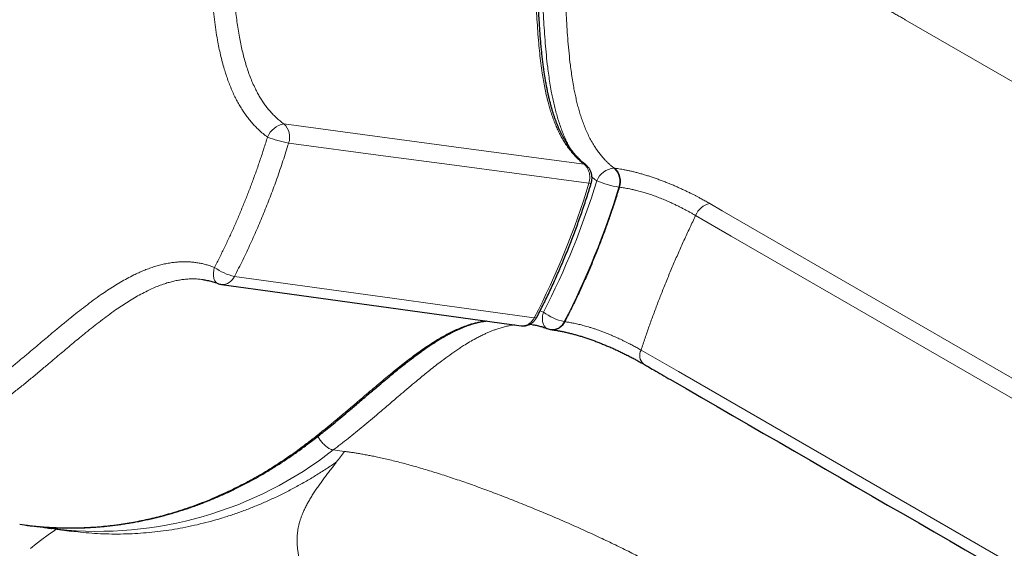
# Model space of a CAD drawing. Header units: millimetres. Extents: x 8 to 717, y 12 to 440.
# Tile 125 of 159: x 587 to 632, y 158 to 182. Entities that reach past the tile are written whole.
import ezdxf

# ---------------------------------------------------------------- set-up
doc = ezdxf.new("R2010")
doc.units = ezdxf.units.MM

msp = doc.modelspace()

# ---------------------------------------------------------------- linework, layer by layer
at = {"color": 252, "linetype": 'Continuous', "lineweight": 0}
for p, q in [((627.325, 181.95), (663.168, 161.258)), ((614.068, 175.179), (614.037, 175.183)), ((614.289, 174.309), (614.257, 174.313)), ((610.666, 168.675), (610.817, 168.618)), ((611.797, 168.175), (611.766, 168.179)), ((601.742, 162.262), (601.228, 162.329))]:
    msp.add_line(p, q, dxfattribs=at)
at = {"color": 7, "linetype": 'Continuous', "lineweight": 30}
for p, q in [((610.317, 168.039), (610.346, 168.035)), ((586.925, 158.938), (587.148, 158.908)), ((588.523, 158.727), (589.295, 158.627))]:
    msp.add_line(p, q, dxfattribs=at)
at = {"color": 252, "linetype": 'Continuous', "lineweight": 0, "flags": 128}
for points in [[(612.671, 175.359), (607.289, 176.081), (603.133, 176.638), (598.978, 177.195)], [(612.889, 174.49), (606.539, 175.341), (603.507, 175.748), (599.195, 176.326)], [(618.403, 173.568), (618.977, 173.237), (632.194, 165.607), (645.411, 157.977), (661.019, 148.966), (664.921, 146.714)], [(617.761, 173.019), (619.383, 172.083), (625.125, 168.768), (656.449, 150.685), (664.28, 146.164)], [(595.96, 169.921), (595.955, 169.923), (595.926, 169.937), (595.9, 169.955), (595.875, 169.978), (595.853, 170.004), (595.833, 170.034), (595.815, 170.067), (595.8, 170.104), (595.787, 170.144), (595.777, 170.187), (595.77, 170.232), (595.766, 170.28), (595.764, 170.33), (595.765, 170.381), (595.769, 170.434), (595.776, 170.488), (595.785, 170.543), (595.798, 170.598), (595.812, 170.654)], [(596.722, 170.241), (603.483, 169.31), (606.536, 168.889), (610.4, 168.357)], [(610.99, 167.864), (610.988, 167.865), (610.956, 167.88), (610.927, 167.9), (610.899, 167.923), (610.874, 167.951), (610.851, 167.982), (610.831, 168.017), (610.813, 168.056), (610.799, 168.097), (610.787, 168.141), (610.778, 168.188), (610.772, 168.237), (610.77, 168.288), (610.77, 168.341), (610.773, 168.395), (610.78, 168.45), (610.789, 168.506), (610.802, 168.562), (610.817, 168.618)], [(615.269, 166.884), (616.977, 165.899), (622.633, 162.633), (653.957, 144.55), (661.788, 140.03)], [(588.603, 158.717), (588.508, 158.653), (588.219, 158.453), (587.941, 158.249), (587.671, 158.04), (587.411, 157.828)]]:
    msp.add_lwpolyline(points, dxfattribs=at)
at = {"color": 7, "linetype": 'Continuous', "lineweight": 30, "flags": 128}
for points in [[(596.127, 169.877), (598.793, 169.51), (609.805, 167.994)], [(588.661, 158.71), (588.479, 158.733), (588.378, 158.747)]]:
    msp.add_lwpolyline(points, dxfattribs=at)
at = {"color": 252, "linetype": 'Continuous', "lineweight": 0}
for centre, radius, start, end in [((599.154, 176.205), 1.006, 100.0901, 157.0317), ((598.429, 176.596), 0.812, 340.5361, 47.5079), ((600.004, 181.064), 4.807, 248.3139, 260.3089), ((612.653, 175.195), 0.165, 52.9503, 83.7647), ((614.132, 174.229), 0.959, 95.6734, 157.1886), ((613.492, 174.582), 0.811, 340.6446, 47.8352), ((613.52, 174.577), 0.814, 340.8171, 47.7004), ((579.643, 184.767), 35.108, 332.6161, 343.1682), ((579.799, 184.738), 36.001, 332.6161, 343.1682), ((612.936, 174.635), 0.152, 252.3382, 294.3904), ((615.064, 179.072), 4.826, 247.8855, 260.3768), ((618.597, 172.692), 0.898, 102.5293, 158.6493), ((597.233, 172.576), 2.39, 233.533, 257.6619), ((596.166, 170.483), 0.607, 266.3963, 336.5148), ((612.262, 170.494), 2.367, 232.3965, 257.8999), ((610.438, 168.469), 0.118, 251.1299, 311.0182), ((611.214, 168.414), 0.6, 266.0395, 336.9554), ((611.24, 168.419), 0.608, 266.3589, 336.388), ((615.732, 166.637), 0.525, 151.8664, 227.2423), ((590.474, 176.041), 17.426, 264.0281, 308.1075)]:
    msp.add_arc(centre, radius, start, end, dxfattribs=at)
at = {"color": 7, "linetype": 'Continuous', "lineweight": 30}
for centre, start, end in [((596.23, 170.62), 248.8857, 262.1598), ((611.27, 168.56), 248.0734, 262.571)]:
    msp.add_arc(centre, 0.75, start, end, dxfattribs=at)
at = {"color": 252, "linetype": 'Continuous', "lineweight": 0}
msp.add_ellipse((590.466, 183.642), major_axis=(3.897, 29.886), ratio=0.793869, start_param=4.281837, end_param=4.506014, dxfattribs=at)
for points, knots in [([(598.978, 177.195), (598.919, 177.24), (598.801, 177.329), (598.64, 177.471), (598.493, 177.615), (598.36, 177.76), (598.232, 177.912), (598.11, 178.073), (597.992, 178.242), (597.881, 178.42), (597.776, 178.604), (597.664, 178.818), (597.55, 179.064), (597.435, 179.344), (597.332, 179.63), (597.238, 179.924), (597.154, 180.225), (597.078, 180.532), (597.01, 180.843), (596.946, 181.17), (596.888, 181.513), (596.835, 181.873), (596.788, 182.235), (596.739, 182.673), (596.691, 183.186), (596.646, 183.776), (596.608, 184.367), (596.577, 184.959), (596.546, 185.601), (596.515, 186.295), (596.483, 187.007), (596.449, 187.689), (596.412, 188.339), (596.368, 188.988), (596.319, 189.593), (596.265, 190.152), (596.206, 190.667), (596.139, 191.179), (596.063, 191.689), (595.977, 192.199), (595.882, 192.709), (595.777, 193.219), (595.663, 193.725), (595.541, 194.227), (595.407, 194.732), (595.263, 195.239), (595.108, 195.748), (594.943, 196.251), (594.768, 196.75), (594.581, 197.252), (594.381, 197.758), (594.166, 198.267), (593.942, 198.768), (593.707, 199.262), (593.463, 199.748), (593.209, 200.227), (592.946, 200.697), (592.671, 201.161), (592.385, 201.619), (592.089, 202.071), (591.783, 202.513), (591.462, 202.951), (591.128, 203.386), (590.778, 203.816), (590.419, 204.234), (590.075, 204.614), (589.747, 204.958), (589.437, 205.269), (589.095, 205.597), (588.72, 205.939), (588.309, 206.292), (587.891, 206.631), (587.492, 206.935), (587.113, 207.208), (586.758, 207.451), (586.398, 207.685), (586.029, 207.911), (585.651, 208.13), (585.265, 208.341), (584.874, 208.54), (584.487, 208.726), (584.102, 208.898), (583.721, 209.057), (583.305, 209.218), (582.852, 209.379), (582.363, 209.534), (581.87, 209.674), (581.405, 209.79), (580.968, 209.885), (580.561, 209.962), (580.177, 210.026), (579.927, 210.058), (579.815, 210.073)], [0, 0, 0, 0, 0.0055468, 0.0110935, 0.0158848, 0.0206812, 0.025478, 0.0302698, 0.0352232, 0.0401813, 0.0451401, 0.0500945, 0.0570215, 0.0639563, 0.0708934, 0.0778237, 0.0849356, 0.0920512, 0.0991682, 0.106282, 0.1143699, 0.1224599, 0.1305508, 0.13864, 0.1517036, 0.1647688, 0.1778368, 0.1909059, 0.2039728, 0.2203821, 0.2367914, 0.2511774, 0.2655646, 0.2799505, 0.2943346, 0.3058524, 0.317374, 0.3288965, 0.3404174, 0.3519346, 0.3636642, 0.3753978, 0.3871329, 0.3988666, 0.4105961, 0.4228009, 0.4350102, 0.4472212, 0.4594306, 0.4716354, 0.4845802, 0.4975286, 0.510477, 0.5234217, 0.5363816, 0.5493453, 0.5623089, 0.5752688, 0.5884817, 0.6016986, 0.6149154, 0.6281283, 0.6419906, 0.6558574, 0.6697242, 0.6835865, 0.6948155, 0.7060457, 0.7172746, 0.7313364, 0.745403, 0.7594696, 0.7735314, 0.7849409, 0.796353, 0.807765, 0.8191745, 0.8310012, 0.8428307, 0.8546602, 0.8664869, 0.8777134, 0.8889411, 0.9001676, 0.9142262, 0.9282896, 0.942353, 0.9564116, 0.9678184, 0.9792278, 0.9906371, 1, 1, 1, 1]), ([(595.812, 170.654), (595.758, 170.674), (595.649, 170.715), (595.476, 170.768), (595.295, 170.815), (595.105, 170.854), (594.914, 170.883), (594.72, 170.902), (594.524, 170.911), (594.325, 170.91), (594.127, 170.9), (593.918, 170.878), (593.7, 170.845), (593.473, 170.799), (593.248, 170.742), (593.023, 170.674), (592.798, 170.596), (592.574, 170.508), (592.352, 170.412), (592.102, 170.294), (591.826, 170.152), (591.525, 169.982), (591.227, 169.802), (590.934, 169.612), (590.618, 169.397), (590.28, 169.155), (589.921, 168.886), (589.566, 168.609), (589.205, 168.32), (588.839, 168.02), (588.404, 167.658), (587.91, 167.241), (587.416, 166.824), (586.983, 166.461), (586.611, 166.153), (586.237, 165.849), (585.861, 165.55), (585.482, 165.258), (585.099, 164.973), (584.698, 164.689), (584.28, 164.408), (583.843, 164.131), (583.402, 163.867), (582.956, 163.617), (582.531, 163.394), (582.129, 163.195), (581.749, 163.019), (581.367, 162.852), (580.978, 162.693), (580.583, 162.543), (580.182, 162.401), (579.779, 162.27), (579.369, 162.148), (578.953, 162.036), (578.512, 161.93), (578.054, 161.833), (577.577, 161.747), (577.099, 161.676), (576.621, 161.62), (576.17, 161.581), (575.745, 161.556), (575.348, 161.543), (574.95, 161.541), (574.549, 161.549), (574.145, 161.567), (573.737, 161.597), (573.33, 161.638), (572.919, 161.69), (572.505, 161.755), (572.07, 161.835), (571.62, 161.931), (571.157, 162.046), (570.697, 162.176), (570.24, 162.32), (569.812, 162.469), (569.414, 162.621), (569.043, 162.774), (568.675, 162.936), (568.307, 163.11), (567.938, 163.295), (567.569, 163.493), (567.203, 163.701), (566.838, 163.922), (566.472, 164.156), (566.104, 164.404), (565.741, 164.664), (565.381, 164.935), (565.027, 165.218), (564.677, 165.511), (564.333, 165.815), (563.982, 166.14), (563.626, 166.489), (563.264, 166.862), (562.91, 167.248), (562.563, 167.647), (562.226, 168.057), (561.896, 168.479), (561.575, 168.913), (561.265, 169.356), (560.967, 169.806), (560.68, 170.262), (560.403, 170.728), (560.136, 171.203), (559.893, 171.659), (559.673, 172.096), (559.473, 172.51), (559.281, 172.93), (559.095, 173.361), (558.913, 173.801), (558.738, 174.251), (558.571, 174.707), (558.41, 175.173), (558.255, 175.651), (558.11, 176.129), (557.977, 176.601), (557.854, 177.067), (557.739, 177.538), (557.632, 178.013), (557.533, 178.491), (557.443, 178.972), (557.361, 179.454), (557.286, 179.94), (557.221, 180.427), (557.162, 180.922), (557.112, 181.425), (557.07, 181.934), (557.037, 182.446), (557.012, 182.966), (556.997, 183.494), (556.99, 184.048), (556.995, 184.622), (557.011, 185.215), (557.038, 185.809), (557.078, 186.402), (557.126, 186.962), (557.181, 187.487), (557.241, 187.978), (557.308, 188.469), (557.385, 188.963), (557.47, 189.461), (557.564, 189.963), (557.667, 190.463), (557.779, 190.966), (557.901, 191.474), (558.039, 192.007), (558.194, 192.559), (558.365, 193.127), (558.548, 193.691), (558.742, 194.25), (558.935, 194.772), (559.126, 195.258), (559.312, 195.71), (559.506, 196.157), (559.708, 196.604), (559.921, 197.052), (560.143, 197.499), (560.372, 197.94), (560.612, 198.382), (560.862, 198.823), (561.131, 199.279), (561.418, 199.741), (561.722, 200.21), (562.036, 200.671), (562.358, 201.123), (562.689, 201.566), (563.027, 201.999), (563.376, 202.425), (563.735, 202.843), (564.105, 203.255), (564.484, 203.657), (564.873, 204.05), (565.269, 204.43), (565.669, 204.796), (566.072, 205.148), (566.482, 205.487), (566.898, 205.814), (567.296, 206.11), (567.675, 206.379), (568.033, 206.621), (568.395, 206.855), (568.764, 207.082), (569.141, 207.302), (569.525, 207.514), (569.912, 207.716), (570.307, 207.91), (570.71, 208.097), (571.137, 208.281), (571.583, 208.46), (572.049, 208.631), (572.518, 208.788), (572.988, 208.931), (573.435, 209.052), (573.856, 209.154), (574.251, 209.239), (574.648, 209.314), (575.049, 209.38), (575.455, 209.435), (575.866, 209.48), (576.277, 209.515), (576.693, 209.539), (577.114, 209.551), (577.558, 209.552), (578.018, 209.539), (578.493, 209.511), (578.968, 209.469), (579.44, 209.411), (579.884, 209.343), (580.3, 209.266), (580.688, 209.185), (581.074, 209.093), (581.462, 208.99), (581.852, 208.875), (582.243, 208.749), (582.632, 208.612), (583.022, 208.462), (583.415, 208.3), (583.825, 208.117), (584.246, 207.914), (584.678, 207.69), (585.105, 207.452), (585.526, 207.201), (585.919, 206.951), (586.282, 206.705), (586.619, 206.466), (586.951, 206.217), (587.282, 205.957), (587.612, 205.686), (587.94, 205.402), (588.263, 205.108), (588.584, 204.802), (588.904, 204.483), (589.229, 204.143), (589.554, 203.784), (589.88, 203.406), (590.199, 203.017), (590.511, 202.618), (590.814, 202.209), (591.109, 201.79), (591.394, 201.363), (591.67, 200.928), (591.938, 200.484), (592.2, 200.025), (592.457, 199.551), (592.707, 199.061), (592.947, 198.563), (593.181, 198.047), (593.407, 197.515), (593.628, 196.96), (593.838, 196.392), (594.024, 195.849), (594.188, 195.338), (594.331, 194.859), (594.465, 194.377), (594.59, 193.89), (594.701, 193.426), (594.798, 192.985), (594.883, 192.567), (594.954, 192.191), (595.028, 191.77), (595.102, 191.304), (595.179, 190.746), (595.245, 190.186), (595.302, 189.623), (595.352, 189.02), (595.397, 188.377), (595.436, 187.695), (595.463, 187.155), (595.488, 186.618), (595.512, 186.084), (595.542, 185.411), (595.574, 184.739), (595.613, 184.067), (595.655, 183.459), (595.7, 182.915), (595.747, 182.436), (595.803, 181.959), (595.87, 181.484), (595.94, 181.058), (596.013, 180.68), (596.085, 180.35), (596.165, 180.023), (596.25, 179.72), (596.337, 179.439), (596.426, 179.182), (596.523, 178.928), (596.627, 178.68), (596.737, 178.446), (596.849, 178.227), (596.965, 178.022), (597.088, 177.824), (597.22, 177.63), (597.36, 177.442), (597.51, 177.261), (597.667, 177.088), (597.839, 176.919), (598.024, 176.753), (598.16, 176.649), (598.228, 176.597)], [0, 0, 0, 0, 0.001377, 0.002755, 0.004295, 0.005836, 0.007378, 0.008918, 0.010503, 0.01209, 0.013677, 0.015263, 0.017093, 0.018925, 0.020757, 0.022588, 0.024458, 0.02633, 0.028202, 0.030074, 0.032711, 0.03535, 0.03799, 0.04063, 0.043268, 0.046623, 0.049978, 0.053334, 0.056689, 0.060289, 0.063888, 0.069287, 0.074686, 0.078285, 0.081885, 0.085485, 0.089085, 0.092685, 0.09629, 0.099895, 0.103861, 0.107829, 0.111798, 0.115767, 0.119733, 0.123033, 0.126333, 0.129633, 0.132932, 0.136339, 0.139747, 0.143155, 0.146562, 0.150104, 0.153646, 0.157612, 0.16158, 0.165548, 0.169516, 0.173481, 0.17678, 0.18008, 0.183379, 0.186678, 0.190084, 0.193491, 0.196898, 0.200304, 0.203845, 0.207386, 0.211353, 0.215322, 0.219292, 0.223261, 0.227228, 0.230528, 0.233829, 0.237129, 0.240429, 0.243837, 0.247245, 0.250653, 0.25406, 0.257603, 0.261145, 0.264727, 0.268309, 0.271891, 0.275489, 0.279088, 0.282686, 0.286689, 0.290692, 0.294719, 0.298748, 0.302777, 0.306804, 0.310859, 0.314913, 0.318879, 0.322847, 0.326816, 0.330784, 0.33475, 0.338049, 0.341349, 0.344649, 0.347948, 0.351354, 0.354762, 0.358169, 0.361575, 0.365116, 0.368658, 0.371974, 0.375291, 0.378621, 0.381953, 0.385284, 0.388615, 0.391934, 0.395254, 0.398573, 0.401892, 0.405321, 0.40875, 0.412179, 0.415607, 0.419173, 0.422739, 0.426677, 0.430616, 0.434556, 0.438495, 0.442433, 0.445708, 0.448984, 0.45226, 0.455536, 0.458915, 0.462295, 0.465675, 0.469054, 0.472564, 0.476074, 0.480033, 0.483993, 0.487954, 0.491914, 0.495873, 0.499165, 0.502459, 0.505752, 0.509045, 0.512446, 0.515849, 0.519251, 0.522653, 0.526192, 0.529731, 0.533622, 0.537513, 0.541419, 0.545326, 0.549231, 0.553127, 0.557023, 0.56101, 0.564998, 0.568986, 0.573041, 0.577096, 0.581064, 0.585033, 0.589003, 0.592973, 0.596941, 0.600242, 0.603543, 0.606844, 0.610145, 0.613553, 0.616961, 0.62037, 0.623778, 0.627321, 0.630864, 0.634831, 0.6388, 0.64277, 0.646739, 0.650706, 0.654006, 0.657307, 0.660607, 0.663907, 0.667315, 0.670723, 0.674131, 0.677538, 0.68108, 0.684622, 0.688588, 0.692556, 0.696524, 0.700492, 0.704458, 0.707757, 0.711056, 0.714356, 0.717655, 0.721061, 0.724468, 0.727875, 0.731281, 0.734822, 0.738363, 0.74233, 0.746299, 0.750268, 0.754236, 0.758203, 0.761503, 0.764803, 0.768104, 0.771403, 0.77481, 0.778218, 0.781626, 0.785033, 0.788575, 0.792117, 0.795913, 0.799709, 0.803527, 0.807345, 0.811164, 0.814982, 0.818782, 0.822583, 0.826384, 0.830185, 0.834151, 0.83812, 0.842088, 0.846055, 0.850232, 0.854408, 0.858701, 0.862993, 0.866452, 0.869911, 0.873371, 0.876831, 0.880289, 0.883193, 0.886098, 0.889002, 0.891003, 0.894801, 0.8986, 0.9024, 0.9062, 0.909999, 0.914565, 0.919131, 0.923698, 0.925401, 0.929893, 0.934386, 0.938879, 0.943371, 0.947863, 0.951084, 0.954307, 0.957529, 0.96075, 0.96397, 0.96626, 0.968551, 0.970841, 0.97313, 0.975007, 0.976885, 0.978763, 0.98064, 0.982516, 0.984187, 0.98586, 0.987533, 0.989204, 0.990928, 0.992654, 0.99438, 0.996104, 0.998052, 1, 1, 1, 1]), ([(612.671, 175.359), (612.613, 175.406), (612.497, 175.499), (612.332, 175.656), (612.173, 175.825), (612.021, 176.008), (611.878, 176.205), (611.747, 176.406), (611.629, 176.611), (611.522, 176.817), (611.422, 177.031), (611.329, 177.252), (611.243, 177.48), (611.164, 177.715), (611.091, 177.953), (611.018, 178.222), (610.945, 178.52), (610.876, 178.848), (610.814, 179.179), (610.754, 179.551), (610.697, 179.965), (610.644, 180.421), (610.598, 180.907), (610.557, 181.422), (610.521, 181.968), (610.491, 182.514), (610.463, 183.113), (610.436, 183.766), (610.408, 184.47), (610.378, 185.175), (610.349, 185.808), (610.319, 186.368), (610.289, 186.857), (610.254, 187.345), (610.213, 187.846), (610.163, 188.361), (610.103, 188.889), (610.034, 189.414), (609.956, 189.938), (609.867, 190.46), (609.775, 190.954), (609.679, 191.421), (609.581, 191.861), (609.477, 192.298), (609.366, 192.734), (609.248, 193.166), (609.114, 193.63), (608.96, 194.125), (608.786, 194.648), (608.602, 195.166), (608.408, 195.677), (608.204, 196.183), (607.99, 196.684), (607.765, 197.179), (607.529, 197.669), (607.284, 198.152), (607.027, 198.631), (606.757, 199.108), (606.474, 199.58), (606.182, 200.044), (605.877, 200.502), (605.561, 200.952), (605.259, 201.36), (604.977, 201.723), (604.717, 202.045), (604.452, 202.361), (604.181, 202.67), (603.906, 202.973), (603.603, 203.292), (603.272, 203.625), (602.91, 203.97), (602.542, 204.305), (602.178, 204.618), (601.819, 204.912), (601.466, 205.187), (601.107, 205.452), (600.741, 205.708), (600.368, 205.956), (600.006, 206.184), (599.656, 206.392), (599.32, 206.582), (598.98, 206.764), (598.638, 206.937), (598.291, 207.103), (597.915, 207.272), (597.507, 207.443), (597.068, 207.612), (596.624, 207.769), (596.19, 207.907), (595.766, 208.03), (595.352, 208.137), (594.936, 208.234), (594.516, 208.319), (594.09, 208.393), (593.796, 208.438), (593.645, 208.457), (593.637, 208.458)], [0, 0, 0, 0, 0.005803, 0.011611, 0.017414, 0.023394, 0.029379, 0.03536, 0.040864, 0.046369, 0.05192, 0.057472, 0.063141, 0.06881, 0.074509, 0.080207, 0.087729, 0.095255, 0.102782, 0.110306, 0.12045, 0.130596, 0.140741, 0.152752, 0.164762, 0.176783, 0.188803, 0.204271, 0.219739, 0.235207, 0.250675, 0.261431, 0.272186, 0.282946, 0.293706, 0.305446, 0.317187, 0.328926, 0.340714, 0.352503, 0.364291, 0.374422, 0.384555, 0.394687, 0.404851, 0.415015, 0.425179, 0.437819, 0.450465, 0.463115, 0.475765, 0.488443, 0.50112, 0.513922, 0.526724, 0.539554, 0.552385, 0.565634, 0.578883, 0.592163, 0.605444, 0.619025, 0.632615, 0.642899, 0.653185, 0.663469, 0.673787, 0.684106, 0.694424, 0.707182, 0.719939, 0.732725, 0.745511, 0.757166, 0.768821, 0.780498, 0.792174, 0.804058, 0.815947, 0.826235, 0.836524, 0.846812, 0.857133, 0.867455, 0.877777, 0.890539, 0.903301, 0.916091, 0.928881, 0.940541, 0.9522, 0.963881, 0.975562, 0.987451, 0.999346, 1, 1, 1, 1]), ([(610.521, 187.782), (610.541, 187.546), (610.582, 187.073), (610.628, 186.36), (610.667, 185.647), (610.7, 184.932), (610.729, 184.209), (610.758, 183.476), (610.789, 182.735), (610.822, 182.055), (610.859, 181.439), (610.899, 180.884), (610.948, 180.332), (611.002, 179.842), (611.058, 179.415), (611.113, 179.05), (611.17, 178.717), (611.229, 178.417), (611.287, 178.148), (611.351, 177.883), (611.421, 177.617), (611.5, 177.351), (611.588, 177.086), (611.684, 176.826), (611.782, 176.585), (611.883, 176.363), (611.957, 176.21), (612.002, 176.129), (612.011, 176.113)], [0, 0, 0, 0, 0.059637, 0.119281, 0.178937, 0.238597, 0.298247, 0.360113, 0.421979, 0.483842, 0.530318, 0.576802, 0.623279, 0.669744, 0.700938, 0.732136, 0.763328, 0.78682, 0.810313, 0.833654, 0.856995, 0.881316, 0.905653, 0.929987, 0.954302, 0.974715, 0.995143, 1, 1, 1, 1]), ([(611.572, 187.796), (611.588, 187.599), (611.619, 187.207), (611.658, 186.616), (611.696, 185.925), (611.732, 185.133), (611.765, 184.296), (611.795, 183.512), (611.826, 182.783), (611.858, 182.115), (611.895, 181.509), (611.934, 180.964), (611.983, 180.42), (612.035, 179.946), (612.089, 179.539), (612.14, 179.2), (612.193, 178.891), (612.248, 178.612), (612.302, 178.363), (612.361, 178.116), (612.426, 177.869), (612.499, 177.622), (612.58, 177.376), (612.669, 177.134), (612.768, 176.894), (612.878, 176.656), (613, 176.422), (613.122, 176.215), (613.241, 176.032), (613.357, 175.873), (613.478, 175.721), (613.596, 175.588), (613.708, 175.471), (613.814, 175.37), (613.923, 175.273), (613.999, 175.213), (614.037, 175.183)], [0, 0, 0, 0, 0.043917, 0.087837, 0.131756, 0.197713, 0.263672, 0.317589, 0.371506, 0.425421, 0.465925, 0.506437, 0.546941, 0.587435, 0.613089, 0.638745, 0.664396, 0.683711, 0.703026, 0.722225, 0.741424, 0.761409, 0.781408, 0.801403, 0.821382, 0.842419, 0.863468, 0.884501, 0.900733, 0.916982, 0.93323, 0.94946, 0.962061, 0.974661, 0.98733, 1, 1, 1, 1]), ([(611.604, 187.791), (611.624, 187.789), (611.665, 187.783), (611.728, 187.775), (611.793, 187.766), (611.858, 187.756), (611.923, 187.747), (611.989, 187.737), (612.055, 187.726), (612.169, 187.708), (612.334, 187.68), (612.567, 187.638), (612.821, 187.59), (613.097, 187.533), (613.387, 187.471), (613.692, 187.401), (614.011, 187.324), (614.339, 187.241), (614.673, 187.153), (615.021, 187.058), (615.383, 186.956), (615.758, 186.846), (616.138, 186.731), (616.524, 186.61), (616.915, 186.485), (617.302, 186.357), (617.685, 186.228), (618.063, 186.097), (618.443, 185.963), (618.825, 185.825), (619.216, 185.682), (619.616, 185.532), (620.025, 185.375), (620.434, 185.216), (620.842, 185.053), (621.249, 184.887), (621.648, 184.722), (622.037, 184.558), (622.415, 184.395), (622.792, 184.23), (623.165, 184.064), (623.541, 183.892), (623.921, 183.716), (624.303, 183.535), (624.678, 183.354), (625.047, 183.171), (625.41, 182.988), (625.75, 182.813), (626.07, 182.645), (626.369, 182.484), (626.629, 182.342), (626.851, 182.219), (627, 182.135), (627.11, 182.073), (627.184, 182.03), (627.256, 181.989), (627.302, 181.963), (627.325, 181.95)], [0, 0, 0, 0, 0.005127, 0.010768, 0.016488, 0.022003, 0.027423, 0.032905, 0.038412, 0.043907, 0.06115, 0.078402, 0.098936, 0.119468, 0.140002, 0.162002, 0.184002, 0.206002, 0.228002, 0.250002, 0.273335, 0.296668, 0.320001, 0.343335, 0.366669, 0.390002, 0.412001, 0.434001, 0.456, 0.478001, 0.500001, 0.523334, 0.546668, 0.570001, 0.593334, 0.616666, 0.639999, 0.662, 0.684001, 0.706001, 0.728001, 0.75, 0.773333, 0.796666, 0.819999, 0.843333, 0.866666, 0.889999, 0.910531, 0.931067, 0.951597, 0.965166, 0.978648, 0.984018, 0.989575, 0.995035, 1, 1, 1, 1]), ([(595.812, 170.654), (595.892, 170.809), (596.052, 171.12), (596.283, 171.593), (596.508, 172.07), (596.726, 172.553), (596.938, 173.04), (597.142, 173.531), (597.338, 174.025), (597.529, 174.526), (597.714, 175.035), (597.894, 175.552), (598.065, 176.073), (598.174, 176.422), (598.228, 176.597), (598.228, 176.597)], [0, 0, 0, 0, 0.082715, 0.165444, 0.248173, 0.330888, 0.413891, 0.496895, 0.579335, 0.661775, 0.746322, 0.830883, 0.915445, 0.999991, 1, 1, 1, 1]), ([(599.195, 176.326), (599.153, 176.189), (599.068, 175.916), (598.936, 175.509), (598.8, 175.103), (598.662, 174.708), (598.523, 174.324), (598.383, 173.95), (598.239, 173.579), (598.091, 173.209), (597.939, 172.841), (597.784, 172.475), (597.624, 172.112), (597.457, 171.743), (597.282, 171.369), (597.1, 170.99), (596.914, 170.614), (596.786, 170.365), (596.722, 170.241)], [0, 0, 0, 0, 0.064473, 0.128959, 0.193485, 0.258025, 0.31841, 0.378795, 0.439224, 0.499653, 0.560214, 0.620774, 0.681379, 0.741983, 0.806454, 0.870938, 0.935463, 1, 1, 1, 1]), ([(612.889, 174.49), (612.897, 174.517), (612.912, 174.571), (612.925, 174.655), (612.931, 174.739), (612.929, 174.823), (612.92, 174.905), (612.904, 174.985), (612.88, 175.062), (612.85, 175.135), (612.813, 175.201), (612.77, 175.261), (612.723, 175.315), (612.688, 175.344), (612.671, 175.359)], [0, 0, 0, 0, 0.08376, 0.167788, 0.251548, 0.335308, 0.419335, 0.503094, 0.586855, 0.670882, 0.754642, 0.836346, 0.918297, 1, 1, 1, 1]), ([(614.068, 175.179), (614.109, 175.173), (614.193, 175.162), (614.325, 175.141), (614.463, 175.116), (614.607, 175.088), (614.759, 175.055), (614.918, 175.018), (615.084, 174.976), (615.255, 174.929), (615.429, 174.878), (615.605, 174.823), (615.781, 174.766), (615.961, 174.703), (616.144, 174.637), (616.329, 174.567), (616.514, 174.494), (616.698, 174.418), (616.874, 174.343), (617.042, 174.268), (617.201, 174.195), (617.358, 174.12), (617.512, 174.046), (617.651, 173.976), (617.776, 173.912), (617.875, 173.86), (617.997, 173.795), (618.139, 173.717), (618.286, 173.635), (618.372, 173.586), (618.403, 173.568)], [0, 0, 0, 0, 0.038401, 0.076837, 0.115266, 0.153656, 0.19273, 0.231923, 0.271129, 0.31027, 0.3493, 0.386384, 0.423512, 0.460589, 0.497885, 0.535334, 0.572844, 0.61031, 0.64762, 0.681466, 0.715389, 0.749352, 0.783304, 0.817176, 0.843909, 0.870642, 0.887565, 0.931805, 0.976048, 1, 1, 1, 1]), ([(613.031, 174.782), (613.046, 174.769), (613.115, 174.704), (613.189, 174.646), (613.247, 174.601)], [0, 0, 0, 0, 0.205878, 1, 1, 1, 1]), ([(611.797, 168.175), (611.89, 168.356), (612.076, 168.719), (612.343, 169.27), (612.603, 169.827), (612.853, 170.391), (613.094, 170.96), (613.321, 171.523), (613.535, 172.081), (613.737, 172.632), (613.93, 173.187), (614.115, 173.746), (614.231, 174.121), (614.289, 174.309)], [0, 0, 0, 0, 0.093333, 0.186667, 0.28, 0.373334, 0.466667, 0.560001, 0.648001, 0.736001, 0.824, 0.912, 1, 1, 1, 1]), ([(614.289, 174.309), (614.324, 174.305), (614.396, 174.295), (614.509, 174.278), (614.627, 174.258), (614.757, 174.233), (614.902, 174.202), (615.044, 174.168), (615.175, 174.135), (615.292, 174.103), (615.404, 174.071), (615.51, 174.039), (615.61, 174.007), (615.712, 173.974), (615.818, 173.937), (615.928, 173.897), (616.042, 173.854), (616.158, 173.809), (616.275, 173.762), (616.392, 173.713), (616.524, 173.656), (616.669, 173.59), (616.826, 173.516), (616.98, 173.441), (617.13, 173.365), (617.274, 173.29), (617.414, 173.215), (617.55, 173.14), (617.665, 173.074), (617.735, 173.034), (617.761, 173.019), (617.761, 173.019)], [0, 0, 0, 0, 0.040805, 0.081609, 0.122708, 0.163804, 0.211913, 0.260013, 0.292836, 0.325682, 0.358496, 0.384551, 0.410605, 0.436968, 0.463331, 0.492004, 0.520705, 0.549378, 0.579098, 0.608848, 0.638573, 0.680036, 0.721506, 0.763828, 0.806156, 0.847871, 0.88959, 0.931706, 0.973824, 0.999986, 1, 1, 1, 1]), ([(617.761, 173.019), (617.671, 172.83), (617.49, 172.454), (617.227, 171.885), (616.972, 171.316), (616.724, 170.744), (616.484, 170.171), (616.257, 169.608), (616.041, 169.056), (615.837, 168.513), (615.64, 167.97), (615.45, 167.427), (615.33, 167.065), (615.269, 166.884)], [0, 0, 0, 0, 0.093333, 0.186666, 0.28, 0.373333, 0.466666, 0.559999, 0.648, 0.736, 0.824, 0.912, 1, 1, 1, 1]), ([(573.349, 160.922), (573.439, 160.91), (573.699, 160.874), (574.128, 160.832), (574.638, 160.796), (575.149, 160.778), (575.629, 160.776), (576.077, 160.788), (576.493, 160.809), (576.909, 160.842), (577.33, 160.886), (577.756, 160.941), (578.187, 161.01), (578.616, 161.089), (579.038, 161.179), (579.451, 161.278), (579.856, 161.386), (580.294, 161.515), (580.763, 161.666), (581.264, 161.845), (581.761, 162.039), (582.224, 162.237), (582.653, 162.433), (583.048, 162.625), (583.441, 162.828), (583.835, 163.043), (584.231, 163.271), (584.627, 163.512), (585.02, 163.764), (585.408, 164.026), (585.79, 164.297), (586.167, 164.576), (586.56, 164.878), (586.97, 165.203), (587.397, 165.551), (587.822, 165.903), (588.292, 166.299), (588.809, 166.736), (589.375, 167.212), (589.865, 167.616), (590.279, 167.948), (590.616, 168.21), (590.956, 168.466), (591.278, 168.698), (591.582, 168.906), (591.867, 169.091), (592.157, 169.267), (592.45, 169.433), (592.734, 169.579), (593.008, 169.707), (593.272, 169.816), (593.518, 169.905), (593.746, 169.974), (593.954, 170.028), (594.164, 170.071), (594.379, 170.104), (594.599, 170.124), (594.823, 170.131), (595.048, 170.125), (595.198, 170.107), (595.273, 170.099)], [0, 0, 0, 0, 0.011884, 0.033996, 0.056117, 0.078237, 0.10035, 0.118292, 0.136238, 0.154183, 0.172125, 0.190722, 0.209324, 0.227925, 0.246522, 0.264185, 0.281849, 0.299511, 0.32163, 0.343755, 0.365881, 0.387999, 0.405945, 0.423896, 0.441846, 0.459793, 0.478395, 0.497002, 0.51561, 0.534212, 0.552632, 0.571054, 0.589475, 0.610846, 0.632219, 0.653592, 0.674965, 0.703472, 0.731979, 0.760484, 0.77702, 0.793558, 0.810094, 0.826628, 0.839966, 0.853313, 0.866659, 0.879998, 0.89333, 0.904812, 0.916298, 0.927777, 0.93655, 0.94533, 0.954108, 0.962878, 0.972122, 0.981371, 0.990613, 1, 1, 1, 1]), ([(587.148, 158.908), (587.196, 158.901), (587.416, 158.871), (587.809, 158.832), (588.329, 158.794), (588.85, 158.774), (589.33, 158.771), (589.767, 158.781), (590.16, 158.799), (590.553, 158.828), (590.948, 158.866), (591.342, 158.914), (591.73, 158.971), (592.112, 159.036), (592.488, 159.109), (592.863, 159.191), (593.238, 159.281), (593.612, 159.381), (594.015, 159.498), (594.445, 159.635), (594.903, 159.795), (595.358, 159.967), (595.798, 160.148), (596.221, 160.335), (596.629, 160.527), (597.035, 160.729), (597.44, 160.944), (597.844, 161.171), (598.229, 161.399), (598.593, 161.626), (598.937, 161.851), (599.279, 162.083), (599.655, 162.351), (600.066, 162.657), (600.509, 163.002), (600.949, 163.356), (601.386, 163.716), (601.821, 164.082), (602.327, 164.512), (602.904, 165.006), (603.432, 165.452), (603.839, 165.789), (604.121, 166.019), (604.406, 166.245), (604.692, 166.467), (604.982, 166.684), (605.274, 166.894), (605.571, 167.097), (605.849, 167.277), (606.109, 167.434), (606.35, 167.57), (606.594, 167.699), (606.842, 167.817), (607.094, 167.925), (607.323, 168.01), (607.525, 168.074), (607.7, 168.123), (607.889, 168.166), (608.058, 168.198), (608.169, 168.21), (608.207, 168.214)], [0, 0, 0, 0, 0.006508, 0.029739, 0.052971, 0.076267, 0.099563, 0.117042, 0.134522, 0.152001, 0.169542, 0.187084, 0.204624, 0.221396, 0.23817, 0.254942, 0.271768, 0.288596, 0.305423, 0.326229, 0.347035, 0.367887, 0.388738, 0.407746, 0.426754, 0.445798, 0.464841, 0.484223, 0.503614, 0.52046, 0.537307, 0.554178, 0.571049, 0.593683, 0.61632, 0.638957, 0.661632, 0.684307, 0.706983, 0.741071, 0.77516, 0.789754, 0.804349, 0.81895, 0.83355, 0.848186, 0.862822, 0.877484, 0.892147, 0.90364, 0.915133, 0.926664, 0.938195, 0.949902, 0.961608, 0.969478, 0.97735, 0.985219, 0.994924, 1, 1, 1, 1]), ([(601.228, 162.329), (601.228, 162.329), (601.343, 162.415), (601.571, 162.589), (601.911, 162.855), (602.248, 163.126), (602.589, 163.406), (602.934, 163.694), (603.341, 164.038), (603.805, 164.434), (604.268, 164.831), (604.675, 165.177), (605.083, 165.519), (605.465, 165.832), (605.82, 166.115), (606.119, 166.346), (606.451, 166.593), (606.755, 166.807), (606.996, 166.97), (607.206, 167.105), (607.449, 167.254), (607.695, 167.394), (607.913, 167.508), (608.086, 167.593), (608.247, 167.666), (608.393, 167.729), (608.54, 167.787), (608.706, 167.847), (608.891, 167.906), (609.081, 167.957), (609.26, 167.997), (609.397, 168.022), (609.479, 168.032), (609.506, 168.035)], [0, 0, 0, 0, 0.000005, 0.04197, 0.083944, 0.125938, 0.167936, 0.21201, 0.256085, 0.322203, 0.38832, 0.432394, 0.47647, 0.542587, 0.57566, 0.608732, 0.652877, 0.697048, 0.718317, 0.739592, 0.771555, 0.803546, 0.82484, 0.846147, 0.862441, 0.878735, 0.895065, 0.911394, 0.933489, 0.955618, 0.97344, 0.991284, 1, 1, 1, 1]), ([(609.805, 167.995), (609.811, 167.994), (609.838, 167.989), (609.889, 167.989), (609.956, 167.996), (610.023, 168.013), (610.088, 168.039), (610.15, 168.074), (610.21, 168.118), (610.265, 168.168), (610.316, 168.226), (610.361, 168.288), (610.387, 168.334), (610.4, 168.357)], [0, 0, 0, 0, 0.026285, 0.124317, 0.22235, 0.320696, 0.41873, 0.516761, 0.615105, 0.713137, 0.808662, 0.904475, 1, 1, 1, 1]), ([(610.181, 168.053), (610.21, 168.051), (610.255, 168.048), (610.301, 168.042), (610.317, 168.039)], [0, 0, 0, 0, 0.632492, 1, 1, 1, 1]), ([(611.797, 168.175), (611.826, 168.171), (611.883, 168.163), (611.973, 168.149), (612.066, 168.133), (612.164, 168.115), (612.268, 168.094), (612.378, 168.07), (612.493, 168.043), (612.612, 168.012), (612.738, 167.978), (612.871, 167.939), (613.014, 167.895), (613.167, 167.845), (613.325, 167.79), (613.485, 167.731), (613.645, 167.67), (613.804, 167.606), (613.964, 167.539), (614.105, 167.477), (614.227, 167.422), (614.34, 167.37), (614.461, 167.312), (614.588, 167.25), (614.734, 167.176), (614.897, 167.091), (615.049, 167.009), (615.172, 166.94), (615.237, 166.903), (615.269, 166.884), (615.269, 166.884)], [0, 0, 0, 0, 0.03301, 0.066019, 0.099174, 0.132327, 0.167311, 0.20231, 0.237287, 0.27315, 0.309042, 0.344894, 0.38456, 0.424222, 0.465022, 0.505819, 0.545528, 0.58524, 0.626112, 0.66699, 0.694334, 0.721742, 0.757126, 0.792538, 0.827931, 0.882158, 0.936394, 0.968176, 0.999986, 1, 1, 1, 1]), ([(601.228, 162.329), (601.208, 162.333), (601.168, 162.34), (601.102, 162.365), (601.034, 162.399), (600.964, 162.443), (600.894, 162.495), (600.825, 162.556), (600.758, 162.624), (600.694, 162.698), (600.634, 162.776), (600.58, 162.857), (600.544, 162.917), (600.529, 162.948), (600.527, 162.952)], [0, 0, 0, 0, 0.089779, 0.179558, 0.269337, 0.359116, 0.448896, 0.538675, 0.628454, 0.718233, 0.808012, 0.897792, 0.987571, 1, 1, 1, 1]), ([(601.38, 161.783), (601.439, 161.86), (601.558, 162.016), (601.68, 162.18), (601.742, 162.262)], [0, 0, 0, 0, 0.493437, 1, 1, 1, 1]), ([(616.98, 156.484), (616.954, 156.499), (616.9, 156.529), (616.818, 156.576), (616.734, 156.624), (616.651, 156.671), (616.567, 156.718), (616.483, 156.765), (616.348, 156.84), (616.161, 156.943), (615.904, 157.081), (615.626, 157.228), (615.327, 157.384), (615.015, 157.544), (614.691, 157.707), (614.354, 157.873), (614.012, 158.039), (613.666, 158.204), (613.309, 158.372), (612.941, 158.542), (612.561, 158.715), (612.179, 158.886), (611.794, 159.055), (611.406, 159.223), (611.023, 159.386), (610.646, 159.544), (610.275, 159.697), (609.903, 159.848), (609.531, 159.997), (609.164, 160.14), (608.805, 160.279), (608.452, 160.412), (608.1, 160.543), (607.749, 160.67), (607.4, 160.794), (607.053, 160.915), (606.708, 161.032), (606.367, 161.145), (606.029, 161.254), (605.695, 161.358), (605.366, 161.458), (605.043, 161.552), (604.726, 161.641), (604.416, 161.725), (604.112, 161.803), (603.816, 161.876), (603.528, 161.943), (603.263, 162.001), (603.021, 162.051), (602.799, 162.094), (602.582, 162.133), (602.38, 162.168), (602.19, 162.199), (602.053, 162.219), (601.958, 162.233), (601.902, 162.241), (601.846, 162.248), (601.793, 162.256), (601.758, 162.26), (601.742, 162.262)], [0, 0, 0, 0, 0.005917, 0.012416, 0.018873, 0.025101, 0.031329, 0.037627, 0.043908, 0.06115, 0.078403, 0.098936, 0.119469, 0.140004, 0.162003, 0.184003, 0.206004, 0.228005, 0.250005, 0.273337, 0.29667, 0.320003, 0.343336, 0.36667, 0.390003, 0.412004, 0.434004, 0.456004, 0.478003, 0.500002, 0.520837, 0.541673, 0.562506, 0.583337, 0.604167, 0.624999, 0.645834, 0.666671, 0.687505, 0.708336, 0.729166, 0.749998, 0.770833, 0.791667, 0.8125, 0.833333, 0.854166, 0.875, 0.892499, 0.909999, 0.927502, 0.945002, 0.960404, 0.975768, 0.980564, 0.985533, 0.990663, 0.995612, 1, 1, 1, 1]), ([(601.38, 161.783), (601.222, 161.675), (600.907, 161.461), (600.427, 161.158), (599.941, 160.87), (599.451, 160.598), (598.958, 160.343), (598.464, 160.105), (597.969, 159.885), (597.471, 159.68), (596.966, 159.49), (596.455, 159.315), (595.938, 159.156), (595.419, 159.014), (594.897, 158.888), (594.378, 158.781), (593.86, 158.69), (593.344, 158.617), (592.828, 158.561), (592.308, 158.521), (591.786, 158.497), (591.261, 158.491), (590.736, 158.502), (590.214, 158.531), (589.733, 158.572), (589.427, 158.611), (589.295, 158.628)], [0, 0, 0, 0, 0.0423335, 0.084667, 0.1270005, 0.1693341, 0.2116676, 0.2532452, 0.2948228, 0.3364004, 0.377978, 0.4203115, 0.462645, 0.5049785, 0.547312, 0.5896456, 0.6312232, 0.6728008, 0.7143784, 0.755956, 0.7982895, 0.840623, 0.8829565, 0.92529, 0.9676235, 1, 1, 1, 1]), ([(604.499, 149.944), (604.393, 150.047), (604.181, 150.251), (603.875, 150.563), (603.58, 150.877), (603.297, 151.192), (603.023, 151.509), (602.759, 151.828), (602.511, 152.139), (602.278, 152.443), (602.06, 152.737), (601.851, 153.03), (601.651, 153.321), (601.459, 153.61), (601.278, 153.891), (601.109, 154.165), (600.95, 154.431), (600.8, 154.691), (600.676, 154.915), (600.575, 155.105), (600.493, 155.26), (600.417, 155.411), (600.344, 155.557), (600.256, 155.741), (600.156, 155.961), (600.048, 156.214), (599.951, 156.46), (599.865, 156.698), (599.79, 156.929), (599.727, 157.15), (599.676, 157.361), (599.636, 157.563), (599.607, 157.76), (599.587, 157.951), (599.579, 158.138), (599.58, 158.32), (599.591, 158.485), (599.609, 158.635), (599.631, 158.771), (599.66, 158.906), (599.694, 159.04), (599.735, 159.174), (599.783, 159.309), (599.84, 159.455), (599.91, 159.612), (599.994, 159.781), (600.087, 159.953), (600.189, 160.128), (600.301, 160.307), (600.421, 160.49), (600.546, 160.671), (600.673, 160.849), (600.802, 161.026), (600.937, 161.205), (601.078, 161.389), (601.225, 161.581), (601.328, 161.715), (601.38, 161.783)], [0, 0, 0, 0, 0.02115, 0.042118, 0.062934, 0.083629, 0.104236, 0.124789, 0.145576, 0.164637, 0.183654, 0.202699, 0.221764, 0.240801, 0.259846, 0.278148, 0.296348, 0.31448, 0.332615, 0.344089, 0.355626, 0.36676, 0.377733, 0.38863, 0.408927, 0.429238, 0.449608, 0.469921, 0.490284, 0.510743, 0.530268, 0.549822, 0.56944, 0.588973, 0.608522, 0.628139, 0.647601, 0.662854, 0.678135, 0.693457, 0.70883, 0.724267, 0.739777, 0.755371, 0.774639, 0.793999, 0.813468, 0.833062, 0.852797, 0.872688, 0.892257, 0.910152, 0.928152, 0.945848, 0.963351, 0.981399, 1, 1, 1, 1]), ([(587.679, 154.162), (587.542, 154.243), (587.267, 154.404), (586.868, 154.652), (586.478, 154.905), (586.098, 155.163), (585.729, 155.427), (585.371, 155.695), (585.024, 155.968), (584.688, 156.246), (584.364, 156.528), (584.051, 156.815), (583.75, 157.106), (583.46, 157.4), (583.183, 157.699), (582.918, 158.001), (582.666, 158.307), (582.425, 158.616), (582.198, 158.928), (581.984, 159.244), (581.818, 159.501), (581.729, 159.654), (581.702, 159.701)], [0, 0, 0, 0, 0.051463, 0.102927, 0.15439, 0.205853, 0.257317, 0.30878, 0.360244, 0.411707, 0.46317, 0.514634, 0.566097, 0.61756, 0.669024, 0.720487, 0.771951, 0.823414, 0.874877, 0.926341, 0.977804, 1, 1, 1, 1])]:
    msp.add_open_spline(points, degree=3, knots=knots, dxfattribs=at)
at = {"color": 7, "linetype": 'Continuous', "lineweight": 30}
for points, knots in [([(612.753, 175.327), (612.727, 175.347), (612.678, 175.385), (612.608, 175.445), (612.536, 175.509), (612.46, 175.582), (612.38, 175.661), (612.303, 175.744), (612.229, 175.83), (612.156, 175.918), (612.085, 176.01), (612.015, 176.105), (611.948, 176.204), (611.882, 176.306), (611.817, 176.411), (611.755, 176.519), (611.695, 176.63), (611.636, 176.745), (611.579, 176.865), (611.524, 176.988), (611.469, 177.115), (611.416, 177.248), (611.365, 177.384), (611.315, 177.526), (611.267, 177.672), (611.22, 177.824), (611.175, 177.981), (611.131, 178.144), (611.088, 178.313), (611.047, 178.488), (611.008, 178.669), (610.97, 178.858), (610.933, 179.056), (610.897, 179.264), (610.863, 179.481), (610.83, 179.705), (610.799, 179.937), (610.77, 180.178), (610.743, 180.43), (610.717, 180.694), (610.692, 180.972), (610.669, 181.269), (610.647, 181.589), (610.625, 181.939), (610.602, 182.334), (610.58, 182.772), (610.558, 183.267), (610.534, 183.852), (610.509, 184.494), (610.483, 185.12), (610.458, 185.657), (610.434, 186.118), (610.41, 186.537), (610.385, 186.923), (610.359, 187.284), (610.331, 187.637), (610.3, 187.984), (610.266, 188.327), (610.23, 188.653), (610.192, 188.966), (610.152, 189.267), (610.109, 189.566), (610.063, 189.866), (610.014, 190.169), (609.961, 190.471), (609.905, 190.771), (609.846, 191.071), (609.784, 191.369), (609.719, 191.666), (609.651, 191.962), (609.58, 192.258), (609.505, 192.552), (609.428, 192.844), (609.347, 193.135), (609.264, 193.424), (609.178, 193.712), (609.088, 193.999), (608.996, 194.282), (608.901, 194.564), (608.804, 194.844), (608.703, 195.123), (608.599, 195.401), (608.492, 195.676), (608.383, 195.949), (608.27, 196.221), (608.155, 196.491), (608.037, 196.759), (607.916, 197.024), (607.793, 197.288), (607.666, 197.549), (607.537, 197.808), (607.405, 198.064), (607.271, 198.319), (607.134, 198.571), (606.994, 198.822), (606.851, 199.07), (606.705, 199.316), (606.557, 199.559), (606.407, 199.8), (606.253, 200.038), (606.098, 200.274), (605.94, 200.506), (605.779, 200.737), (605.616, 200.964), (605.451, 201.189), (605.283, 201.41), (605.113, 201.629), (604.941, 201.845), (604.767, 202.058), (604.59, 202.268), (604.411, 202.475), (604.23, 202.679), (604.047, 202.88), (603.861, 203.077), (603.674, 203.272), (603.484, 203.464), (603.292, 203.653), (603.098, 203.839), (602.902, 204.022), (602.704, 204.201), (602.504, 204.377), (602.302, 204.55), (602.098, 204.72), (601.893, 204.886), (601.685, 205.048), (601.476, 205.208), (601.265, 205.364), (601.052, 205.517), (600.837, 205.666), (600.621, 205.812), (600.403, 205.954), (600.183, 206.093), (599.962, 206.228), (599.74, 206.36), (599.516, 206.488), (599.292, 206.611), (599.067, 206.731), (598.839, 206.848), (598.611, 206.961), (598.381, 207.071), (598.149, 207.176), (597.916, 207.279), (597.682, 207.377), (597.446, 207.472), (597.209, 207.563), (596.972, 207.651), (596.734, 207.734), (596.494, 207.814), (596.254, 207.889), (596.013, 207.961), (595.771, 208.029), (595.528, 208.094), (595.284, 208.154), (595.04, 208.211), (594.795, 208.263), (594.549, 208.312), (594.301, 208.357), (594.053, 208.398), (593.857, 208.428), (593.744, 208.443), (593.714, 208.447)], [0, 0, 0, 0, 0.002708, 0.005089, 0.007522, 0.010512, 0.013487, 0.016451, 0.019409, 0.022367, 0.025321, 0.028292, 0.031293, 0.034319, 0.037366, 0.04043, 0.043477, 0.046597, 0.049759, 0.052972, 0.056245, 0.059584, 0.063011, 0.066477, 0.070032, 0.07368, 0.077426, 0.081274, 0.085229, 0.089297, 0.093483, 0.097804, 0.102273, 0.107053, 0.111953, 0.116992, 0.122191, 0.127575, 0.133173, 0.139025, 0.145182, 0.151715, 0.158726, 0.166376, 0.174941, 0.184816, 0.195319, 0.207603, 0.223468, 0.237674, 0.248867, 0.258977, 0.26812, 0.276584, 0.284527, 0.292053, 0.300033, 0.307618, 0.314866, 0.321833, 0.328553, 0.33514, 0.341984, 0.348823, 0.355661, 0.362497, 0.369334, 0.376173, 0.383016, 0.389863, 0.396717, 0.403579, 0.410456, 0.41729, 0.424136, 0.430993, 0.437847, 0.444681, 0.451485, 0.458323, 0.46516, 0.471996, 0.478834, 0.485675, 0.492521, 0.499368, 0.506209, 0.513046, 0.519881, 0.526714, 0.533548, 0.540383, 0.547221, 0.554064, 0.560914, 0.567773, 0.574631, 0.581487, 0.588342, 0.595194, 0.602045, 0.608894, 0.615742, 0.622589, 0.629434, 0.636277, 0.643113, 0.649933, 0.65677, 0.6636, 0.670425, 0.677247, 0.684068, 0.690888, 0.697709, 0.704534, 0.711362, 0.718197, 0.725041, 0.731875, 0.738702, 0.745526, 0.752347, 0.759167, 0.765987, 0.77281, 0.779635, 0.786466, 0.793303, 0.800152, 0.806973, 0.813795, 0.820628, 0.827457, 0.834266, 0.841044, 0.847821, 0.854618, 0.861416, 0.868216, 0.87502, 0.88183, 0.888655, 0.895471, 0.90228, 0.909083, 0.915884, 0.922682, 0.92948, 0.936279, 0.943081, 0.949886, 0.956702, 0.963478, 0.970261, 0.977064, 0.983884, 0.990713, 0.997547, 1, 1, 1, 1]), ([(612.998, 174.497), (613.002, 174.511), (613.012, 174.542), (613.022, 174.592), (613.03, 174.647), (613.034, 174.703), (613.034, 174.758), (613.03, 174.814), (613.022, 174.869), (613.011, 174.924), (612.996, 174.977), (612.977, 175.029), (612.954, 175.079), (612.928, 175.128), (612.898, 175.174), (612.865, 175.217), (612.83, 175.258), (612.793, 175.294), (612.766, 175.316), (612.753, 175.326)], [0, 0, 0, 0, 0.047239, 0.106124, 0.165998, 0.226664, 0.287089, 0.346584, 0.406956, 0.468126, 0.528909, 0.5884, 0.648589, 0.709288, 0.769688, 0.828313, 0.887182, 0.946296, 1, 1, 1, 1]), ([(610.515, 168.38), (610.542, 168.432), (610.621, 168.583), (610.748, 168.835), (610.897, 169.135), (611.043, 169.438), (611.186, 169.742), (611.327, 170.048), (611.464, 170.355), (611.599, 170.665), (611.732, 170.976), (611.861, 171.289), (611.988, 171.603), (612.112, 171.919), (612.233, 172.236), (612.351, 172.555), (612.466, 172.876), (612.579, 173.198), (612.688, 173.521), (612.795, 173.845), (612.899, 174.171), (612.965, 174.388), (612.999, 174.496)], [0, 0, 0, 0, 0.027085, 0.078307, 0.129529, 0.180751, 0.231973, 0.283196, 0.334418, 0.385641, 0.436864, 0.488087, 0.53931, 0.590533, 0.641756, 0.692979, 0.744203, 0.795426, 0.846649, 0.897872, 0.949096, 1, 1, 1, 1]), ([(595.273, 170.099), (595.274, 170.098), (595.276, 170.098), (595.278, 170.098), (595.278, 170.098)], [0, 0, 0, 0, 0.5739873, 1, 1, 1, 1]), ([(595.273, 170.098), (595.305, 170.094), (595.373, 170.084), (595.477, 170.064), (595.584, 170.04), (595.69, 170.012), (595.795, 169.98), (595.884, 169.95), (595.939, 169.928), (595.96, 169.92)], [0, 0, 0, 0, 0.137823, 0.29264, 0.447469, 0.60196, 0.755852, 0.908893, 1, 1, 1, 1]), ([(587.295, 158.888), (587.369, 158.88), (587.525, 158.861), (587.765, 158.837), (588.015, 158.816), (588.264, 158.799), (588.515, 158.786), (588.766, 158.777), (589.017, 158.771), (589.269, 158.77), (589.521, 158.772), (589.773, 158.779), (590.025, 158.789), (590.277, 158.804), (590.529, 158.822), (590.781, 158.844), (591.033, 158.87), (591.285, 158.9), (591.537, 158.934), (591.789, 158.972), (592.04, 159.014), (592.291, 159.06), (592.541, 159.109), (592.791, 159.163), (593.04, 159.22), (593.289, 159.281), (593.538, 159.346), (593.786, 159.415), (594.034, 159.487), (594.281, 159.564), (594.528, 159.644), (594.775, 159.728), (595.02, 159.816), (595.265, 159.908), (595.509, 160.004), (595.753, 160.103), (595.995, 160.206), (596.236, 160.312), (596.477, 160.423), (596.716, 160.537), (596.955, 160.654), (597.193, 160.776), (597.429, 160.901), (597.663, 161.029), (597.895, 161.16), (598.127, 161.295), (598.358, 161.434), (598.589, 161.577), (598.82, 161.724), (599.05, 161.875), (599.279, 162.03), (599.507, 162.188), (599.733, 162.35), (599.959, 162.516), (600.189, 162.689), (600.429, 162.875), (600.685, 163.076), (600.955, 163.292), (601.243, 163.528), (601.555, 163.787), (601.905, 164.08), (602.32, 164.433), (602.77, 164.817), (603.195, 165.18), (603.546, 165.476), (603.836, 165.717), (604.099, 165.933), (604.343, 166.129), (604.573, 166.31), (604.79, 166.478), (604.995, 166.633), (605.188, 166.775), (605.369, 166.904), (605.547, 167.028), (605.723, 167.147), (605.897, 167.26), (606.064, 167.364), (606.225, 167.46), (606.381, 167.549), (606.533, 167.631), (606.68, 167.707), (606.824, 167.777), (606.965, 167.842), (607.103, 167.901), (607.233, 167.953), (607.357, 167.999), (607.476, 168.04), (607.599, 168.079), (607.722, 168.113), (607.844, 168.144), (607.963, 168.17), (608.08, 168.191), (608.168, 168.205), (608.217, 168.21), (608.227, 168.211)], [0, 0, 0, 0, 0.0098946, 0.0210242, 0.032155, 0.0432893, 0.0544297, 0.0655791, 0.07674, 0.0879223, 0.0990945, 0.1102588, 0.1214182, 0.1325753, 0.143733, 0.1548934, 0.166059, 0.1772329, 0.1884177, 0.1996153, 0.2107841, 0.221929, 0.233071, 0.244212, 0.2553538, 0.2664975, 0.2776448, 0.2887976, 0.2999575, 0.3111263, 0.3223055, 0.3334979, 0.3446907, 0.3558751, 0.3670537, 0.3782293, 0.3894045, 0.4005815, 0.4117624, 0.4229499, 0.4341467, 0.4453554, 0.4565807, 0.4676333, 0.4787045, 0.4898321, 0.5010104, 0.5122336, 0.5234956, 0.5347902, 0.5461108, 0.5574507, 0.5688032, 0.5801613, 0.5914934, 0.6038574, 0.6170139, 0.6309178, 0.6457784, 0.6619116, 0.6798638, 0.700746, 0.7276372, 0.7510959, 0.7680352, 0.7830978, 0.7967562, 0.8093863, 0.8212269, 0.8324376, 0.8430227, 0.8527546, 0.8618925, 0.8705435, 0.8796811, 0.8883489, 0.8966112, 0.9045292, 0.9121501, 0.9195116, 0.9266446, 0.9335754, 0.9403264, 0.9469174, 0.953366, 0.9588375, 0.9644954, 0.9704041, 0.9762218, 0.9819433, 0.9875668, 0.9930916, 0.9985179, 1, 1, 1, 1]), ([(609.805, 167.995), (609.81, 167.994), (609.831, 167.99), (609.87, 167.988), (609.921, 167.988), (609.972, 167.992), (610.022, 168), (610.071, 168.011), (610.119, 168.027), (610.167, 168.046), (610.212, 168.068), (610.256, 168.094), (610.299, 168.123), (610.339, 168.155), (610.378, 168.191), (610.414, 168.229), (610.447, 168.27), (610.477, 168.314), (610.5, 168.351), (610.512, 168.373), (610.515, 168.38)], [0, 0, 0, 0, 0.016896, 0.076531, 0.136292, 0.195109, 0.253189, 0.311834, 0.371011, 0.430662, 0.490242, 0.548806, 0.608163, 0.668376, 0.729329, 0.790098, 0.85037, 0.911774, 0.974067, 1, 1, 1, 1]), ([(610.318, 168.04), (610.324, 168.039), (610.364, 168.034), (610.437, 168.022), (610.538, 168.003), (610.639, 167.979), (610.739, 167.952), (610.838, 167.92), (610.922, 167.891), (610.972, 167.87), (610.989, 167.863)], [0, 0, 0, 0, 0.026447, 0.174496, 0.323145, 0.472184, 0.621396, 0.770535, 0.919323, 1, 1, 1, 1]), ([(611.201, 167.812), (611.237, 167.807), (611.301, 167.798), (611.384, 167.785), (611.453, 167.774), (611.518, 167.762), (611.591, 167.749), (611.67, 167.733), (611.755, 167.716), (611.84, 167.697), (611.926, 167.677), (612.011, 167.656), (612.097, 167.634), (612.183, 167.612), (612.27, 167.588), (612.357, 167.563), (612.445, 167.537), (612.532, 167.511), (612.62, 167.483), (612.708, 167.455), (612.797, 167.426), (612.886, 167.395), (612.975, 167.364), (613.065, 167.332), (613.156, 167.299), (613.246, 167.265), (613.337, 167.231), (613.427, 167.195), (613.518, 167.159), (613.61, 167.121), (613.701, 167.083), (613.793, 167.044), (613.885, 167.005), (613.977, 166.964), (614.069, 166.923), (614.162, 166.88), (614.255, 166.837), (614.349, 166.792), (614.442, 166.747), (614.535, 166.702), (614.629, 166.655), (614.723, 166.607), (614.818, 166.557), (614.909, 166.509), (614.997, 166.462), (615.084, 166.415), (615.177, 166.364), (615.276, 166.309), (615.342, 166.271), (615.375, 166.252)], [0, 0, 0, 0, 0.035415, 0.061961, 0.081448, 0.101017, 0.12142, 0.145688, 0.169412, 0.192556, 0.215123, 0.237157, 0.258214, 0.27918, 0.299893, 0.320318, 0.340431, 0.360219, 0.379487, 0.398771, 0.417869, 0.436832, 0.455709, 0.474548, 0.493399, 0.512177, 0.530817, 0.549556, 0.568401, 0.587361, 0.606441, 0.625646, 0.644992, 0.664387, 0.684246, 0.704471, 0.725002, 0.745763, 0.766685, 0.787947, 0.809901, 0.832302, 0.855231, 0.878769, 0.899722, 0.921426, 0.945744, 0.972914, 1, 1, 1, 1]), ([(615.376, 166.251), (615.438, 166.216), (615.597, 166.124), (615.876, 165.963), (616.227, 165.76), (631.574, 156.898), (646.801, 148.109), (661.894, 139.397)], [0, 0, 0, 0, 0.004009, 0.010321, 0.017982, 0.026655, 1, 1, 1, 1]), ([(587.15, 158.907), (587.189, 158.902), (587.236, 158.895), (587.283, 158.89), (587.29, 158.889)], [0, 0, 0, 0, 0.839135, 1, 1, 1, 1]), ([(587.839, 158.832), (587.848, 158.83), (587.94, 158.813), (588.115, 158.786), (588.285, 158.759), (588.371, 158.748), (588.375, 158.747)], [0, 0, 0, 0, 0.053148, 0.516316, 0.979471, 1, 1, 1, 1])]:
    msp.add_open_spline(points, degree=3, knots=knots, dxfattribs=at)

doc.saveas('drawing.dxf')
